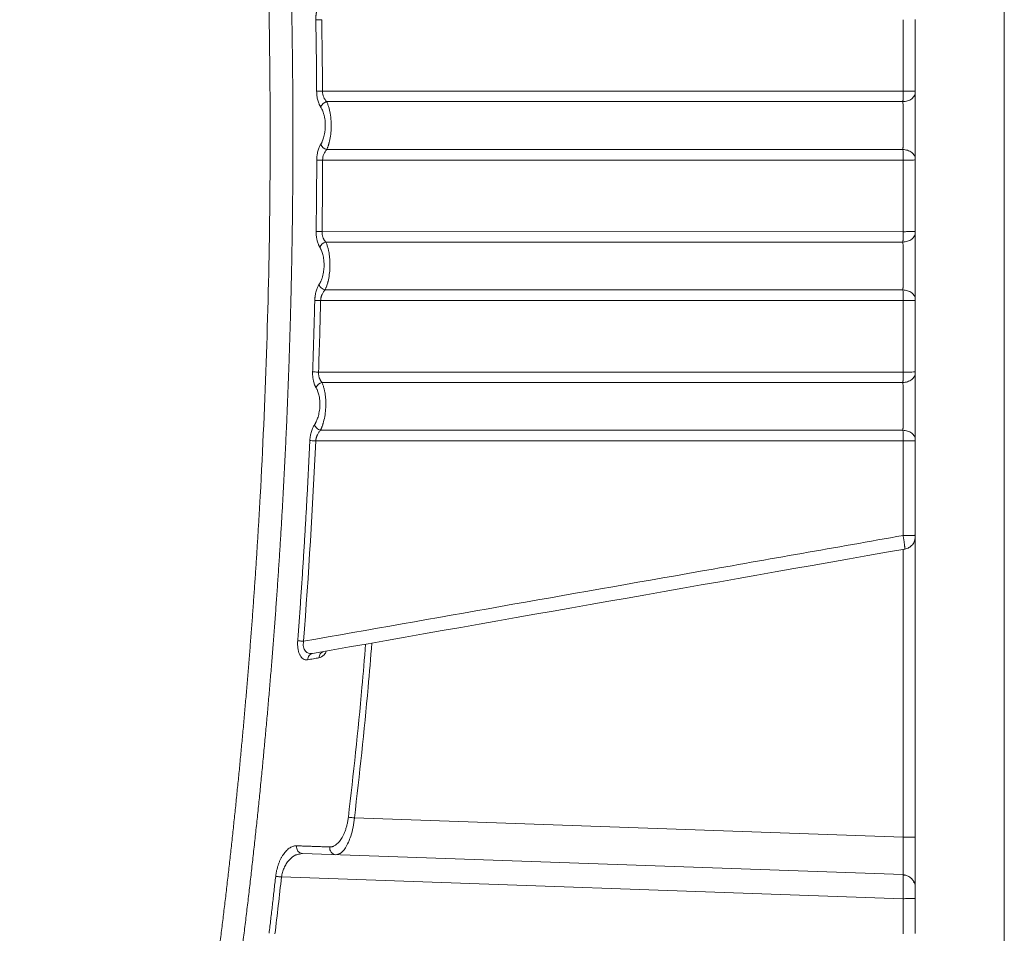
# Model space of a CAD drawing. Header units: millimetres. Extents: x 0 to 594, y 0 to 420.
# Tile 58 of 75: x 289 to 331, y 276 to 315. Entities that reach past the tile are written whole.
import ezdxf

# ---------------------------------------------------------------- set-up
doc = ezdxf.new("R2010")
doc.units = ezdxf.units.MM
doc.styles.add('SLDTEXTSTYLE1', font='TXT', dxfattribs={"width": 0.605})
doc.dimstyles.new('SLDDIMSTYLE1', dxfattribs={"dimtxt": 2.568319, "dimasz": 3.3, "dimexe": 0, "dimexo": 0.0625, "dimgap": 0.64208, "dimtad": 1, "dimdec": 0, "dimlfac": 5, "dimrnd": 1e-09, "dimzin": 12, "dimdsep": 46, "dimtxsty": 'SLDTEXTSTYLE1', "dimsah": 1, "dimcen": 0.09, "dimadec": 0, "dimazin": 3, "dimtfac": 1, "dimtdec": 1, "dimtofl": 0, "dimtmove": 0, "dimatfit": 3, "dimfxl": 0, "dimfrac": 2, "dimtolj": 1, "dimtzin": 12, "dimarcsym": 0})

# ---------------------------------------------------------------- blocks, each defined once
blk = doc.blocks.new('_D_6')
at = {"color": 7, "linetype": 'Continuous', "lineweight": 0}
for p, q in [((330.793, 371.409), (330.793, 208.509)), ((246.705, 326.965), (246.705, 208.509)), ((284.585, 214.042), (283.997, 214.042)), ((283.997, 214.042), (283.997, 210.097)), ((292.914, 214.042), (293.502, 214.042)), ((293.502, 214.042), (293.502, 210.097)), ((283.997, 210.097), (284.585, 210.097)), ((293.502, 210.097), (292.914, 210.097)), ((246.705, 209.509), (330.793, 209.509))]:
    blk.add_line(p, q, dxfattribs=at)
for points in [[(246.705, 209.509), (250.005, 209.009), (250.005, 210.009)], [(330.793, 209.509), (327.493, 210.009), (327.493, 209.009)]]:
    blk.add_solid(points, dxfattribs=at)
at = {"color": 7, "linetype": 'Continuous', "lineweight": 0, "char_height": 2.6458, "attachment_point": 1, "style": 'SLDTEXTSTYLE1'}
for s, insert in [('420', (285.81, 218.04)), ('16,6', (285.32, 213.508))]:
    blk.add_mtext(s, dxfattribs=dict(at, insert=insert))

msp = doc.modelspace()

# ---------------------------------------------------------------- linework, layer by layer
at = {"color": 7, "linetype": 'Continuous', "lineweight": 15}
for p, q in [((301.682, 311.786), (326.472, 311.786)), ((301.857, 311.342), (326.466, 311.342)), ((326.466, 309.294), (301.859, 309.294)), ((326.472, 308.847), (301.686, 308.847)), ((301.659, 305.789), (326.472, 305.788)), ((301.819, 305.345), (326.466, 305.345)), ((326.466, 303.298), (301.788, 303.298)), ((326.472, 302.85), (301.601, 302.85)), ((301.51, 299.79), (326.472, 299.79)), ((301.657, 299.348), (326.466, 299.348)), ((326.466, 297.304), (301.592, 297.304)), ((326.472, 296.854), (301.391, 296.854)), ((326.976, 292.819), (326.993, 292.821)), ((326.993, 292.692), (326.993, 292.762)), ((326.993, 279.927), (326.993, 292.692)), ((301.257, 287.77), (301.193, 287.773)), ((301.257, 287.77), (301.214, 287.754)), ((326.472, 279.927), (303.044, 280.745)), ((300.699, 279.196), (300.822, 279.223)), ((326.472, 278.328), (300.822, 279.223)), ((302.248, 279.174), (302.373, 279.212)), ((326.472, 277.296), (299.929, 278.223)), ((326.476, 278.307), (326.472, 278.328)), ((326.593, 278.3), (326.472, 278.328)), ((326.993, 277.766), (326.993, 277.788)), ((326.993, 276.801), (326.993, 277.731)), ((326.975, 277.31), (326.993, 277.313))]:
    msp.add_line(p, q, dxfattribs=at)
at = {"color": 8, "linetype": 'Continuous', "lineweight": 15}
msp.add_line((326.472, 279.927), (326.472, 292.216), dxfattribs=at)
at = {"color": 7, "linetype": 'Continuous', "lineweight": 15}
for centre, radius, start, end in [((301.962, 310.964), 0.393, 105.5732, 156.8868), ((301.966, 309.675), 0.396, 203.6572, 254.3132), ((301.921, 304.968), 0.391, 105.0263, 156.1154), ((301.754, 298.972), 0.388, 104.5065, 155.379), ((302.276, 279.46), 0.288, 171.076, 264.3768)]:
    msp.add_arc(centre, radius, start, end, dxfattribs=at)
for points, knots in [([(296.625, 270.352), (296.658, 270.581), (296.723, 271.038), (296.819, 271.724), (296.913, 272.41), (297.006, 273.097), (297.097, 273.783), (297.186, 274.47), (297.273, 275.158), (297.359, 275.845), (297.442, 276.533), (297.525, 277.22), (297.605, 277.908), (297.684, 278.597), (297.761, 279.285), (297.836, 279.974), (297.91, 280.663), (297.981, 281.352), (298.052, 282.042), (298.12, 282.731), (298.187, 283.421), (298.252, 284.111), (298.315, 284.802), (298.376, 285.492), (298.436, 286.183), (298.494, 286.874), (298.55, 287.565), (298.605, 288.256), (298.658, 288.948), (298.709, 289.64), (298.758, 290.332), (298.806, 291.025), (298.852, 291.717), (298.896, 292.41), (298.939, 293.103), (298.98, 293.796), (299.12, 296.284), (299.31, 300.568), (299.447, 306.648), (299.451, 312.724), (299.346, 317.693), (299.203, 321.554), (299.032, 325.18), (298.752, 329.686), (298.314, 335.032), (297.779, 340.339), (297.159, 345.513), (296.456, 350.582), (295.861, 354.345), (295.428, 356.889), (295.193, 358.229), (294.95, 359.57), (294.7, 360.913), (294.443, 362.258), (294.178, 363.604), (293.996, 364.502), (293.905, 364.951)], [0, 0, 0, 0, 0.0072862, 0.0145721, 0.0218578, 0.0291433, 0.0364287, 0.0437141, 0.0509995, 0.0582848, 0.0655703, 0.0728559, 0.0801416, 0.0874276, 0.0947138, 0.1020003, 0.1092872, 0.1165745, 0.1238622, 0.1311505, 0.1384392, 0.1457286, 0.1530185, 0.1603092, 0.1676005, 0.1748927, 0.1821856, 0.1894795, 0.1967742, 0.2040699, 0.2113665, 0.2186643, 0.2259631, 0.233263, 0.2405642, 0.2478665, 0.2551702, 0.3191862, 0.383115, 0.4469873, 0.5108338, 0.5398617, 0.5688538, 0.6253218, 0.6822567, 0.738031, 0.7935381, 0.8466101, 0.8994481, 0.9137154, 0.9280145, 0.9423457, 0.9567095, 0.9711063, 0.9855363, 1, 1, 1, 1]), ([(296.625, 270.352), (296.658, 270.581), (296.723, 271.038), (296.819, 271.724), (296.913, 272.41), (297.006, 273.097), (297.097, 273.783), (297.186, 274.47), (297.273, 275.158), (297.359, 275.845), (297.442, 276.533), (297.525, 277.22), (297.605, 277.908), (297.684, 278.597), (297.761, 279.285), (297.836, 279.974), (297.91, 280.663), (297.981, 281.352), (298.052, 282.042), (298.12, 282.731), (298.187, 283.421), (298.252, 284.111), (298.315, 284.802), (298.376, 285.492), (298.436, 286.183), (298.494, 286.874), (298.55, 287.565), (298.605, 288.256), (298.658, 288.948), (298.709, 289.64), (298.758, 290.332), (298.806, 291.025), (298.852, 291.717), (298.896, 292.41), (298.939, 293.103), (298.98, 293.796), (299.12, 296.284), (299.31, 300.568), (299.447, 306.648), (299.451, 312.724), (299.346, 317.693), (299.203, 321.554), (299.032, 325.18), (298.752, 329.686), (298.314, 335.032), (297.779, 340.339), (297.159, 345.513), (296.456, 350.582), (295.861, 354.345), (295.428, 356.889), (295.193, 358.229), (294.95, 359.57), (294.7, 360.913), (294.443, 362.258), (294.178, 363.604), (293.996, 364.502), (293.905, 364.951)], [0, 0, 0, 0, 0.0072862, 0.0145721, 0.0218578, 0.0291433, 0.0364287, 0.0437141, 0.0509995, 0.0582848, 0.0655703, 0.0728559, 0.0801416, 0.0874276, 0.0947138, 0.1020003, 0.1092872, 0.1165745, 0.1238622, 0.1311505, 0.1384392, 0.1457286, 0.1530185, 0.1603092, 0.1676005, 0.1748927, 0.1821856, 0.1894795, 0.1967742, 0.2040699, 0.2113665, 0.2186643, 0.2259631, 0.233263, 0.2405642, 0.2478665, 0.2551702, 0.3191862, 0.383115, 0.4469873, 0.5108338, 0.5398617, 0.5688538, 0.6253218, 0.6822567, 0.738031, 0.7935381, 0.8466101, 0.8994481, 0.9137154, 0.9280145, 0.9423457, 0.9567095, 0.9711063, 0.9855363, 1, 1, 1, 1]), ([(297.585, 270.231), (297.62, 270.476), (297.69, 270.965), (297.793, 271.699), (297.893, 272.434), (297.992, 273.168), (298.089, 273.902), (298.183, 274.636), (298.276, 275.371), (298.367, 276.105), (298.456, 276.839), (298.542, 277.573), (298.627, 278.307), (298.71, 279.041), (298.79, 279.775), (298.869, 280.509), (298.946, 281.243), (299.021, 281.977), (299.094, 282.71), (299.164, 283.444), (299.233, 284.177), (299.3, 284.911), (299.365, 285.644), (299.428, 286.377), (299.489, 287.11), (299.548, 287.843), (299.605, 288.576), (299.66, 289.308), (299.713, 290.041), (299.764, 290.773), (299.814, 291.505), (299.861, 292.237), (299.906, 292.969), (299.95, 293.7), (299.991, 294.432), (300.031, 295.163), (300.068, 295.894), (300.104, 296.625), (300.138, 297.356), (300.169, 298.086), (300.199, 298.816), (300.227, 299.546), (300.253, 300.276), (300.277, 301.006), (300.3, 301.735), (300.32, 302.464), (300.338, 303.193), (300.355, 303.922), (300.369, 304.65), (300.382, 305.378), (300.392, 306.106), (300.401, 306.834), (300.408, 307.561), (300.413, 308.288), (300.416, 309.015), (300.417, 309.742), (300.417, 310.468), (300.414, 311.194), (300.41, 311.919), (300.403, 312.645), (300.395, 313.37), (300.385, 314.094), (300.373, 314.819), (300.359, 315.543), (300.343, 316.267), (300.326, 316.99), (300.306, 317.713), (300.285, 318.436), (300.262, 319.158), (300.237, 319.88), (300.21, 320.602), (300.181, 321.323), (300.15, 322.044), (300.118, 322.764), (300.083, 323.485), (300.047, 324.204), (300.009, 324.924), (299.969, 325.643), (299.927, 326.361), (299.884, 327.08), (299.838, 327.797), (299.791, 328.515), (299.742, 329.232), (299.691, 329.948), (299.638, 330.664), (299.584, 331.38), (299.527, 332.095), (299.469, 332.81), (299.409, 333.524), (299.347, 334.238), (299.283, 334.952), (299.218, 335.665), (299.15, 336.377), (299.081, 337.089), (299.01, 337.801), (298.937, 338.512), (298.863, 339.223), (298.786, 339.933), (298.708, 340.642), (298.628, 341.352), (298.546, 342.06), (298.462, 342.768), (298.377, 343.476), (298.29, 344.183), (298.201, 344.89), (298.11, 345.596), (298.017, 346.301), (297.923, 347.006), (297.827, 347.711), (297.729, 348.415), (297.629, 349.118), (297.527, 349.821), (297.424, 350.523), (297.319, 351.225), (297.212, 351.926), (297.103, 352.627), (296.993, 353.327), (296.881, 354.026), (296.767, 354.725), (296.651, 355.423), (296.533, 356.121), (296.414, 356.818), (296.293, 357.515), (296.17, 358.21), (296.046, 358.906), (295.92, 359.6), (295.791, 360.294), (295.662, 360.988), (295.53, 361.68), (295.397, 362.372), (295.262, 363.064), (295.125, 363.755), (294.987, 364.445), (294.893, 364.904), (294.846, 365.134)], [0, 0, 0, 0, 0.007776, 0.015549, 0.023319, 0.031086, 0.03885, 0.046611, 0.054369, 0.062125, 0.069877, 0.077626, 0.085373, 0.093116, 0.100856, 0.108593, 0.116328, 0.124059, 0.131787, 0.139512, 0.147234, 0.154953, 0.162669, 0.170382, 0.178092, 0.185798, 0.193502, 0.201202, 0.2089, 0.216594, 0.224285, 0.231973, 0.239658, 0.24734, 0.255018, 0.262694, 0.270366, 0.278036, 0.285702, 0.293365, 0.301025, 0.308682, 0.316336, 0.323987, 0.331635, 0.33928, 0.346921, 0.35456, 0.362195, 0.369828, 0.377457, 0.385083, 0.392706, 0.400326, 0.407943, 0.415557, 0.423168, 0.430776, 0.438381, 0.445983, 0.453582, 0.461177, 0.46877, 0.476359, 0.483946, 0.491529, 0.49911, 0.506687, 0.514261, 0.521832, 0.5294, 0.536965, 0.544527, 0.552086, 0.559642, 0.567195, 0.574744, 0.582291, 0.589834, 0.597375, 0.604912, 0.612446, 0.619977, 0.627506, 0.635031, 0.642553, 0.650071, 0.657587, 0.6651, 0.67261, 0.680116, 0.68762, 0.69512, 0.702618, 0.710112, 0.717603, 0.725092, 0.732577, 0.740059, 0.747538, 0.755014, 0.762487, 0.769957, 0.777424, 0.784887, 0.792348, 0.799806, 0.80726, 0.814712, 0.82216, 0.829606, 0.837048, 0.844488, 0.851924, 0.859357, 0.866788, 0.874215, 0.881639, 0.88906, 0.896478, 0.903892, 0.911304, 0.918713, 0.926118, 0.93352, 0.940919, 0.948316, 0.955708, 0.963098, 0.970485, 0.977868, 0.985249, 0.992626, 1, 1, 1, 1]), ([(301.394, 314.838), (301.394, 314.852), (301.394, 314.879), (301.394, 314.92), (301.396, 314.96), (301.399, 315), (301.403, 315.04), (301.408, 315.079), (301.414, 315.118), (301.421, 315.156), (301.429, 315.195), (301.442, 315.248), (301.461, 315.314), (301.488, 315.386), (301.517, 315.451), (301.538, 315.489), (301.549, 315.508)], [0, 0, 0, 0, 0.0526509, 0.1049796, 0.1571328, 0.2092587, 0.2615056, 0.3140208, 0.3669496, 0.4204335, 0.47461, 0.5296113, 0.6523674, 0.7738566, 0.8844028, 1, 1, 1, 1]), ([(301.646, 314.844), (301.597, 314.843), (301.545, 314.842), (301.455, 314.84), (301.418, 314.839), (301.394, 314.838)], [0, 0, 0, 0, 0.5, 0.5, 1, 1, 1, 1]), ([(301.43, 311.783), (301.428, 312.038), (301.425, 312.547), (301.417, 313.311), (301.407, 314.075), (301.398, 314.584), (301.394, 314.838)], [0, 0, 0, 0, 0.2501037, 0.5001381, 0.7501035, 1, 1, 1, 1]), ([(326.472, 311.786), (326.472, 312.296), (326.472, 313.315), (326.472, 314.334), (326.472, 314.844)], [0, 0, 0, 0, 0.5000604, 1, 1, 1, 1]), ([(301.682, 311.786), (301.627, 311.786), (301.574, 311.785), (301.512, 311.784), (301.494, 311.784), (301.459, 311.784), (301.443, 311.783), (301.43, 311.783)], [0, 0, 0, 0, 0.5, 0.5, 0.75, 0.75, 1, 1, 1, 1]), ([(301.601, 311.118), (301.595, 311.127), (301.583, 311.147), (301.566, 311.177), (301.55, 311.209), (301.529, 311.256), (301.505, 311.319), (301.479, 311.403), (301.458, 311.493), (301.444, 311.578), (301.436, 311.653), (301.432, 311.718), (301.431, 311.761), (301.43, 311.783)], [0, 0, 0, 0, 0.060157, 0.119726, 0.178841, 0.23764, 0.365071, 0.490344, 0.619569, 0.748107, 0.832187, 0.915953, 1, 1, 1, 1]), ([(301.857, 311.342), (301.806, 311.394), (301.763, 311.46), (301.701, 311.612), (301.683, 311.699), (301.682, 311.786)], [0, 0, 0, 0, 0.5, 0.5, 1, 1, 1, 1]), ([(326.466, 311.342), (326.466, 311.35), (326.467, 311.366), (326.467, 311.391), (326.468, 311.418), (326.469, 311.445), (326.469, 311.474), (326.47, 311.503), (326.47, 311.533), (326.471, 311.564), (326.471, 311.595), (326.471, 311.626), (326.472, 311.658), (326.472, 311.69), (326.472, 311.722), (326.472, 311.754), (326.472, 311.775), (326.472, 311.786)], [0, 0, 0, 0, 0.070024, 0.139569, 0.208634, 0.27722, 0.345325, 0.412951, 0.480098, 0.546765, 0.612952, 0.678659, 0.743886, 0.808634, 0.872903, 0.936691, 1, 1, 1, 1]), ([(326.466, 311.342), (326.529, 311.343), (326.596, 311.353), (326.726, 311.393), (326.788, 311.424), (326.891, 311.503), (326.931, 311.55), (326.982, 311.648), (326.993, 311.699), (326.993, 311.746)], [0, 0, 0, 0, 0.25, 0.25, 0.5, 0.5, 0.75, 0.75, 1, 1, 1, 1]), ([(326.472, 311.786), (326.535, 311.786), (326.601, 311.786), (326.73, 311.786), (326.791, 311.787), (326.892, 311.788), (326.932, 311.788), (326.982, 311.789), (326.993, 311.79), (326.993, 311.79)], [0, 0, 0, 0, 0.25, 0.25, 0.5, 0.5, 0.75, 0.75, 1, 1, 1, 1]), ([(326.993, 308.897), (326.993, 308.911), (326.993, 308.939), (326.993, 308.983), (326.993, 309.028), (326.993, 309.074), (326.993, 309.121), (326.993, 309.174), (326.993, 309.241), (326.993, 309.349), (326.993, 309.499), (326.993, 309.689), (326.993, 309.894), (326.993, 310.112), (326.993, 310.337), (326.993, 310.562), (326.993, 310.847), (326.993, 311.11), (326.993, 311.343), (326.993, 311.472), (326.993, 311.567), (326.993, 311.637), (326.993, 311.696), (326.993, 311.733), (326.993, 311.746)], [0, 0, 0, 0, 0.019431, 0.038676, 0.057735, 0.076607, 0.095293, 0.113791, 0.139191, 0.172553, 0.233388, 0.297055, 0.363671, 0.432596, 0.503081, 0.573689, 0.64298, 0.774341, 0.833087, 0.893314, 0.921993, 0.947853, 0.982228, 1, 1, 1, 1]), ([(301.859, 309.294), (301.864, 309.305), (301.875, 309.328), (301.89, 309.364), (301.904, 309.399), (301.917, 309.436), (301.929, 309.472), (301.941, 309.508), (301.952, 309.545), (301.962, 309.581), (301.971, 309.616), (301.999, 309.732), (302.035, 309.939), (302.058, 310.261), (302.047, 310.6), (302.011, 310.847), (301.977, 310.997), (301.958, 311.068), (301.937, 311.139), (301.914, 311.209), (301.887, 311.278), (301.867, 311.32), (301.857, 311.342)], [0, 0, 0, 0, 0.022614, 0.044685, 0.066222, 0.087232, 0.107703, 0.127623, 0.146982, 0.165777, 0.184007, 0.201673, 0.338845, 0.46929, 0.61463, 0.767464, 0.801671, 0.83773, 0.875624, 0.915315, 0.95677, 1, 1, 1, 1]), ([(326.466, 309.293), (326.466, 309.306), (326.467, 309.331), (326.467, 309.37), (326.468, 309.41), (326.468, 309.452), (326.469, 309.495), (326.469, 309.538), (326.469, 309.583), (326.47, 309.628), (326.47, 309.675), (326.47, 309.722), (326.471, 309.769), (326.471, 309.817), (326.471, 309.865), (326.471, 309.914), (326.472, 309.963), (326.472, 310.013), (326.472, 310.062), (326.472, 310.112), (326.472, 310.161), (326.472, 310.211), (326.472, 310.26), (326.472, 310.324), (326.472, 310.402), (326.472, 310.494), (326.472, 310.587), (326.471, 310.679), (326.471, 310.77), (326.471, 310.861), (326.47, 310.949), (326.469, 311.035), (326.469, 311.118), (326.468, 311.197), (326.467, 311.273), (326.466, 311.32), (326.466, 311.343)], [0, 0, 0, 0, 0.023624, 0.047138, 0.070542, 0.093837, 0.117022, 0.140098, 0.163065, 0.185922, 0.20867, 0.231308, 0.253838, 0.276258, 0.29857, 0.320772, 0.342865, 0.36485, 0.386726, 0.408493, 0.430151, 0.451701, 0.473142, 0.494475, 0.534342, 0.574618, 0.615305, 0.656401, 0.697909, 0.739828, 0.782159, 0.824902, 0.868057, 0.911625, 0.955606, 1, 1, 1, 1]), ([(301.603, 309.516), (301.609, 309.526), (301.62, 309.545), (301.636, 309.574), (301.652, 309.605), (301.673, 309.65), (301.699, 309.712), (301.729, 309.804), (301.758, 309.911), (301.783, 310.046), (301.795, 310.165), (301.801, 310.29), (301.8, 310.406), (301.788, 310.546), (301.771, 310.655), (301.753, 310.737), (301.735, 310.809), (301.709, 310.892), (301.675, 310.978), (301.639, 311.054), (301.614, 311.096), (301.601, 311.118)], [0, 0, 0, 0, 0.024055, 0.04792, 0.071631, 0.095222, 0.149367, 0.202994, 0.274144, 0.344529, 0.435029, 0.469466, 0.545599, 0.622209, 0.696597, 0.731447, 0.766143, 0.828172, 0.890916, 0.944958, 1, 1, 1, 1]), ([(301.434, 308.846), (301.435, 308.859), (301.435, 308.885), (301.436, 308.923), (301.439, 308.962), (301.442, 309), (301.449, 309.057), (301.461, 309.134), (301.482, 309.225), (301.507, 309.31), (301.536, 309.387), (301.568, 309.457), (301.591, 309.496), (301.603, 309.516)], [0, 0, 0, 0, 0.049785, 0.0994, 0.148967, 0.19861, 0.248452, 0.377154, 0.506732, 0.63275, 0.761182, 0.879621, 1, 1, 1, 1]), ([(301.686, 308.847), (301.687, 308.934), (301.704, 309.021), (301.765, 309.174), (301.809, 309.241), (301.859, 309.294)], [0, 0, 0, 0, 0.5, 0.5, 1, 1, 1, 1]), ([(326.472, 308.847), (326.472, 308.849), (326.472, 308.87), (326.472, 308.912), (326.472, 308.972), (326.471, 309.031), (326.471, 309.089), (326.47, 309.145), (326.469, 309.198), (326.468, 309.249), (326.467, 309.279), (326.466, 309.294)], [0, 0, 0, 0, 0.012403, 0.130539, 0.250193, 0.371365, 0.494055, 0.618264, 0.743991, 0.871237, 1, 1, 1, 1]), ([(326.466, 309.294), (326.529, 309.293), (326.596, 309.283), (326.726, 309.244), (326.788, 309.213), (326.891, 309.136), (326.931, 309.089), (326.982, 308.993), (326.993, 308.943), (326.993, 308.897)], [0, 0, 0, 0, 0.25, 0.25, 0.5, 0.5, 0.75, 0.75, 1, 1, 1, 1]), ([(301.407, 305.79), (301.41, 306.045), (301.417, 306.554), (301.425, 307.318), (301.431, 308.082), (301.433, 308.591), (301.434, 308.846)], [0, 0, 0, 0, 0.249989, 0.499985, 0.749989, 1, 1, 1, 1]), ([(301.686, 308.847), (301.637, 308.847), (301.585, 308.847), (301.495, 308.846), (301.458, 308.846), (301.434, 308.846)], [0, 0, 0, 0, 0.5, 0.5, 1, 1, 1, 1]), ([(326.472, 308.847), (326.535, 308.847), (326.602, 308.847), (326.73, 308.847), (326.792, 308.848), (326.893, 308.849), (326.932, 308.849), (326.982, 308.851), (326.993, 308.851), (326.993, 308.852)], [0, 0, 0, 0, 0.25, 0.25, 0.5, 0.5, 0.75, 0.75, 1, 1, 1, 1]), ([(326.472, 305.788), (326.472, 306.298), (326.472, 307.318), (326.472, 308.337), (326.472, 308.847)], [0, 0, 0, 0, 0.500016, 1, 1, 1, 1]), ([(301.563, 305.126), (301.558, 305.136), (301.547, 305.154), (301.531, 305.183), (301.517, 305.213), (301.498, 305.256), (301.475, 305.316), (301.454, 305.389), (301.437, 305.459), (301.425, 305.523), (301.416, 305.588), (301.41, 305.655), (301.407, 305.722), (301.407, 305.768), (301.407, 305.79)], [0, 0, 0, 0, 0.058093, 0.114879, 0.170474, 0.225001, 0.346012, 0.46826, 0.559787, 0.64927, 0.737352, 0.824707, 0.912026, 1, 1, 1, 1]), ([(301.659, 305.789), (301.603, 305.789), (301.551, 305.79), (301.499, 305.79), (301.49, 305.79), (301.471, 305.79), (301.462, 305.79), (301.436, 305.79), (301.42, 305.79), (301.407, 305.79)], [0, 0, 0, 0, 0.5, 0.5, 0.625, 0.625, 0.75, 0.75, 1, 1, 1, 1]), ([(301.819, 305.345), (301.813, 305.353), (301.8, 305.367), (301.782, 305.39), (301.764, 305.414), (301.748, 305.44), (301.732, 305.467), (301.718, 305.496), (301.703, 305.531), (301.688, 305.574), (301.674, 305.625), (301.665, 305.678), (301.659, 305.733), (301.659, 305.77), (301.659, 305.789)], [0, 0, 0, 0, 0.069898, 0.139413, 0.20855, 0.277284, 0.345578, 0.413425, 0.480846, 0.586098, 0.690486, 0.794081, 0.897123, 1, 1, 1, 1]), ([(326.466, 305.345), (326.466, 305.353), (326.467, 305.369), (326.467, 305.394), (326.468, 305.421), (326.469, 305.448), (326.469, 305.477), (326.47, 305.506), (326.47, 305.536), (326.471, 305.567), (326.471, 305.598), (326.471, 305.629), (326.472, 305.661), (326.472, 305.693), (326.472, 305.725), (326.472, 305.757), (326.472, 305.778), (326.472, 305.788)], [0, 0, 0, 0, 0.0700588, 0.1396331, 0.2087227, 0.2773278, 0.3454483, 0.4130841, 0.4802354, 0.5469021, 0.6130841, 0.6787816, 0.7439945, 0.8087228, 0.8729665, 0.9367255, 1, 1, 1, 1]), ([(326.466, 305.345), (326.529, 305.346), (326.596, 305.356), (326.726, 305.397), (326.788, 305.428), (326.891, 305.507), (326.931, 305.554), (326.982, 305.653), (326.993, 305.704), (326.993, 305.751)], [0, 0, 0, 0, 0.25, 0.25, 0.5, 0.5, 0.75, 0.75, 1, 1, 1, 1]), ([(326.472, 305.788), (326.535, 305.788), (326.601, 305.789), (326.73, 305.789), (326.791, 305.79), (326.892, 305.791), (326.932, 305.792), (326.982, 305.794), (326.993, 305.794), (326.993, 305.795)], [0, 0, 0, 0, 0.25, 0.25, 0.5, 0.5, 0.75, 0.75, 1, 1, 1, 1]), ([(326.993, 302.903), (326.993, 302.917), (326.993, 302.945), (326.993, 302.988), (326.993, 303.027), (326.993, 303.063), (326.993, 303.096), (326.993, 303.125), (326.993, 303.15), (326.993, 303.182), (326.993, 303.239), (326.993, 303.343), (326.993, 303.494), (326.993, 303.679), (326.993, 303.88), (326.993, 304.097), (326.993, 304.323), (326.993, 304.551), (326.993, 304.773), (326.993, 304.982), (326.993, 305.16), (326.993, 305.287), (326.993, 305.375), (326.993, 305.454), (326.993, 305.535), (326.993, 305.615), (326.993, 305.685), (326.993, 305.729), (326.993, 305.751)], [0, 0, 0, 0, 0.020013, 0.038348, 0.055004, 0.06998, 0.083276, 0.094893, 0.104831, 0.113091, 0.131675, 0.170325, 0.22913, 0.290971, 0.356395, 0.424936, 0.495912, 0.567594, 0.638239, 0.706765, 0.772161, 0.818827, 0.842582, 0.869752, 0.908391, 0.938933, 0.969469, 1, 1, 1, 1]), ([(301.788, 303.298), (301.793, 303.31), (301.804, 303.333), (301.82, 303.368), (301.835, 303.404), (301.848, 303.441), (301.861, 303.477), (301.874, 303.513), (301.885, 303.55), (301.896, 303.586), (301.905, 303.621), (301.936, 303.738), (301.975, 303.947), (301.999, 304.227), (302, 304.47), (301.989, 304.653), (301.97, 304.809), (301.951, 304.919), (301.932, 305.007), (301.915, 305.077), (301.896, 305.146), (301.873, 305.215), (301.848, 305.283), (301.829, 305.324), (301.819, 305.345)], [0, 0, 0, 0, 0.022726, 0.044892, 0.066511, 0.087577, 0.10808, 0.12801, 0.147362, 0.166133, 0.184324, 0.201935, 0.341127, 0.472392, 0.56098, 0.649341, 0.709905, 0.771224, 0.805145, 0.84078, 0.878126, 0.91714, 0.957759, 1, 1, 1, 1]), ([(326.466, 303.297), (326.466, 303.31), (326.467, 303.335), (326.467, 303.374), (326.468, 303.414), (326.468, 303.456), (326.469, 303.498), (326.469, 303.542), (326.469, 303.586), (326.47, 303.632), (326.47, 303.678), (326.47, 303.724), (326.471, 303.771), (326.471, 303.819), (326.471, 303.867), (326.471, 303.916), (326.472, 303.965), (326.472, 304.014), (326.472, 304.063), (326.472, 304.112), (326.472, 304.162), (326.472, 304.211), (326.472, 304.26), (326.472, 304.324), (326.472, 304.402), (326.472, 304.495), (326.472, 304.588), (326.471, 304.68), (326.471, 304.772), (326.471, 304.863), (326.47, 304.951), (326.469, 305.037), (326.469, 305.121), (326.468, 305.2), (326.467, 305.277), (326.466, 305.323), (326.466, 305.346)], [0, 0, 0, 0, 0.02349, 0.046872, 0.070146, 0.093311, 0.116368, 0.139316, 0.162156, 0.184888, 0.207512, 0.230027, 0.252435, 0.274735, 0.296927, 0.319011, 0.340987, 0.362855, 0.384616, 0.406269, 0.427815, 0.449253, 0.470583, 0.491807, 0.53188, 0.572366, 0.613265, 0.654577, 0.696303, 0.738442, 0.780997, 0.823966, 0.867351, 0.911151, 0.955367, 1, 1, 1, 1]), ([(301.532, 303.526), (301.539, 303.537), (301.552, 303.558), (301.571, 303.592), (301.589, 303.628), (301.611, 303.674), (301.635, 303.732), (301.666, 303.818), (301.696, 303.924), (301.728, 304.081), (301.745, 304.242), (301.747, 304.415), (301.739, 304.559), (301.719, 304.695), (301.695, 304.806), (301.668, 304.899), (301.641, 304.973), (301.614, 305.033), (301.59, 305.082), (301.572, 305.111), (301.563, 305.126)], [0, 0, 0, 0, 0.027616, 0.05497, 0.082114, 0.1091, 0.156534, 0.203689, 0.277339, 0.350088, 0.473316, 0.539031, 0.627205, 0.707098, 0.770042, 0.827123, 0.884803, 0.922781, 0.961128, 1, 1, 1, 1]), ([(301.35, 302.854), (301.35, 302.868), (301.351, 302.895), (301.353, 302.937), (301.357, 302.977), (301.362, 303.018), (301.37, 303.076), (301.385, 303.153), (301.408, 303.243), (301.435, 303.327), (301.465, 303.401), (301.497, 303.468), (301.52, 303.506), (301.532, 303.526)], [0, 0, 0, 0, 0.053243, 0.10603, 0.158509, 0.210831, 0.26315, 0.389775, 0.521429, 0.64625, 0.769275, 0.881893, 1, 1, 1, 1]), ([(301.788, 303.298), (301.758, 303.308), (301.728, 303.321), (301.674, 303.352), (301.65, 303.37), (301.609, 303.406), (301.589, 303.428), (301.556, 303.475), (301.542, 303.5), (301.532, 303.526)], [0, 0, 0, 0, 0.25, 0.25, 0.5, 0.5, 0.75, 0.75, 1, 1, 1, 1]), ([(301.601, 302.85), (301.602, 302.86), (301.603, 302.88), (301.606, 302.91), (301.61, 302.94), (301.616, 302.97), (301.623, 302.999), (301.631, 303.028), (301.64, 303.056), (301.65, 303.084), (301.666, 303.121), (301.689, 303.166), (301.72, 303.216), (301.753, 303.26), (301.776, 303.286), (301.788, 303.298)], [0, 0, 0, 0, 0.055692, 0.111459, 0.167365, 0.223471, 0.279819, 0.33643, 0.393316, 0.450474, 0.507905, 0.633266, 0.760118, 0.879467, 1, 1, 1, 1]), ([(326.472, 302.85), (326.472, 302.853), (326.472, 302.875), (326.472, 302.918), (326.472, 302.977), (326.471, 303.036), (326.471, 303.094), (326.47, 303.15), (326.469, 303.203), (326.468, 303.253), (326.467, 303.283), (326.466, 303.298)], [0, 0, 0, 0, 0.017398, 0.135077, 0.254226, 0.374846, 0.496936, 0.620497, 0.745528, 0.872029, 1, 1, 1, 1]), ([(326.466, 303.298), (326.529, 303.297), (326.596, 303.288), (326.726, 303.248), (326.788, 303.218), (326.891, 303.141), (326.931, 303.095), (326.982, 302.998), (326.993, 302.949), (326.993, 302.903)], [0, 0, 0, 0, 0.25, 0.25, 0.5, 0.5, 0.75, 0.75, 1, 1, 1, 1]), ([(301.258, 299.797), (301.267, 300.052), (301.284, 300.561), (301.308, 301.325), (301.33, 302.089), (301.343, 302.599), (301.35, 302.854)], [0, 0, 0, 0, 0.249863, 0.4998172, 0.7498628, 1, 1, 1, 1]), ([(301.601, 302.85), (301.552, 302.851), (301.5, 302.852), (301.41, 302.854), (301.373, 302.854), (301.35, 302.854)], [0, 0, 0, 0, 0.5, 0.5, 1, 1, 1, 1]), ([(326.472, 302.85), (326.535, 302.85), (326.602, 302.85), (326.73, 302.851), (326.792, 302.852), (326.893, 302.853), (326.932, 302.854), (326.982, 302.856), (326.993, 302.857), (326.993, 302.858)], [0, 0, 0, 0, 0.25, 0.25, 0.5, 0.5, 0.75, 0.75, 1, 1, 1, 1]), ([(326.472, 299.79), (326.472, 300.3), (326.472, 301.32), (326.472, 302.34), (326.472, 302.85)], [0, 0, 0, 0, 0.499992, 1, 1, 1, 1]), ([(301.401, 299.134), (301.396, 299.143), (301.385, 299.161), (301.37, 299.19), (301.356, 299.22), (301.338, 299.263), (301.317, 299.323), (301.297, 299.396), (301.282, 299.465), (301.271, 299.529), (301.263, 299.595), (301.258, 299.661), (301.256, 299.729), (301.257, 299.774), (301.258, 299.797)], [0, 0, 0, 0, 0.057926, 0.114541, 0.169963, 0.224317, 0.345088, 0.467155, 0.558724, 0.64829, 0.736509, 0.824066, 0.911663, 1, 1, 1, 1]), ([(301.51, 299.79), (301.454, 299.792), (301.402, 299.794), (301.35, 299.795), (301.341, 299.796), (301.322, 299.796), (301.313, 299.796), (301.287, 299.797), (301.271, 299.797), (301.258, 299.797)], [0, 0, 0, 0, 0.5, 0.5, 0.625, 0.625, 0.75, 0.75, 1, 1, 1, 1]), ([(301.657, 299.348), (301.651, 299.355), (301.638, 299.369), (301.62, 299.392), (301.604, 299.416), (301.588, 299.442), (301.574, 299.469), (301.56, 299.497), (301.546, 299.533), (301.532, 299.576), (301.52, 299.627), (301.512, 299.68), (301.508, 299.735), (301.509, 299.772), (301.51, 299.79)], [0, 0, 0, 0, 0.069677, 0.138961, 0.20786, 0.27635, 0.3444, 0.412006, 0.479194, 0.584627, 0.689248, 0.793156, 0.896606, 1, 1, 1, 1]), ([(326.466, 299.348), (326.466, 299.356), (326.467, 299.371), (326.467, 299.397), (326.468, 299.423), (326.469, 299.45), (326.469, 299.479), (326.47, 299.508), (326.47, 299.538), (326.471, 299.569), (326.471, 299.6), (326.471, 299.631), (326.472, 299.663), (326.472, 299.695), (326.472, 299.727), (326.472, 299.759), (326.472, 299.78), (326.472, 299.79)], [0, 0, 0, 0, 0.0701123, 0.1397323, 0.2088601, 0.2774957, 0.3456391, 0.4132902, 0.4804491, 0.5471158, 0.6132902, 0.6789724, 0.7441624, 0.8088602, 0.8730657, 0.936779, 1, 1, 1, 1]), ([(326.472, 299.79), (326.535, 299.79), (326.601, 299.791), (326.73, 299.792), (326.791, 299.792), (326.892, 299.794), (326.932, 299.795), (326.982, 299.797), (326.993, 299.798), (326.993, 299.799)], [0, 0, 0, 0, 0.25, 0.25, 0.5, 0.5, 0.75, 0.75, 1, 1, 1, 1]), ([(326.466, 299.348), (326.529, 299.349), (326.596, 299.358), (326.726, 299.399), (326.788, 299.431), (326.891, 299.51), (326.931, 299.557), (326.982, 299.657), (326.993, 299.708), (326.993, 299.755)], [0, 0, 0, 0, 0.25, 0.25, 0.5, 0.5, 0.75, 0.75, 1, 1, 1, 1]), ([(326.993, 296.909), (326.993, 296.923), (326.993, 296.951), (326.993, 296.994), (326.993, 297.045), (326.993, 297.107), (326.993, 297.202), (326.993, 297.304), (326.993, 297.41), (326.993, 297.524), (326.993, 297.679), (326.993, 297.88), (326.993, 298.059), (326.993, 298.195), (326.993, 298.271), (326.993, 298.345), (326.993, 298.43), (326.993, 298.537), (326.993, 298.645), (326.993, 298.754), (326.993, 298.862), (326.993, 298.97), (326.993, 299.077), (326.993, 299.183), (326.993, 299.287), (326.993, 299.388), (326.993, 299.486), (326.993, 299.581), (326.993, 299.671), (326.993, 299.727), (326.993, 299.755)], [0, 0, 0, 0, 0.018892, 0.037784, 0.056675, 0.083896, 0.112956, 0.169177, 0.197784, 0.227063, 0.288319, 0.353407, 0.422318, 0.45783, 0.481165, 0.493784, 0.526926, 0.56053, 0.594595, 0.629123, 0.664113, 0.699567, 0.735485, 0.77187, 0.808722, 0.846043, 0.883836, 0.922098, 0.960822, 1, 1, 1, 1]), ([(301.337, 297.537), (301.343, 297.547), (301.356, 297.567), (301.375, 297.599), (301.392, 297.632), (301.415, 297.678), (301.442, 297.739), (301.474, 297.823), (301.504, 297.92), (301.541, 298.075), (301.565, 298.25), (301.57, 298.435), (301.564, 298.578), (301.548, 298.707), (301.525, 298.817), (301.5, 298.909), (301.475, 298.982), (301.45, 299.041), (301.426, 299.089), (301.41, 299.119), (301.401, 299.134)], [0, 0, 0, 0, 0.026013, 0.051801, 0.077405, 0.102868, 0.1543, 0.205359, 0.269573, 0.332928, 0.477015, 0.553534, 0.630801, 0.710494, 0.772488, 0.828975, 0.886031, 0.923606, 0.961544, 1, 1, 1, 1]), ([(301.592, 297.304), (301.598, 297.315), (301.609, 297.338), (301.626, 297.374), (301.641, 297.411), (301.655, 297.447), (301.669, 297.484), (301.682, 297.52), (301.694, 297.557), (301.705, 297.593), (301.715, 297.628), (301.747, 297.746), (301.791, 297.956), (301.819, 298.237), (301.823, 298.48), (301.815, 298.663), (301.798, 298.817), (301.781, 298.927), (301.764, 299.014), (301.748, 299.083), (301.729, 299.152), (301.708, 299.22), (301.684, 299.286), (301.666, 299.327), (301.657, 299.348)], [0, 0, 0, 0, 0.023043, 0.045483, 0.067333, 0.088588, 0.109236, 0.129268, 0.148678, 0.167465, 0.185628, 0.203166, 0.343833, 0.475572, 0.56424, 0.652329, 0.712556, 0.773313, 0.807122, 0.842551, 0.879596, 0.918214, 0.958343, 1, 1, 1, 1]), ([(326.466, 297.303), (326.466, 297.315), (326.467, 297.34), (326.467, 297.379), (326.468, 297.419), (326.468, 297.461), (326.469, 297.503), (326.469, 297.546), (326.469, 297.59), (326.47, 297.635), (326.47, 297.681), (326.47, 297.728), (326.471, 297.775), (326.471, 297.822), (326.471, 297.87), (326.471, 297.918), (326.472, 297.967), (326.472, 298.015), (326.472, 298.064), (326.472, 298.113), (326.472, 298.162), (326.472, 298.211), (326.472, 298.26), (326.472, 298.323), (326.472, 298.402), (326.472, 298.495), (326.472, 298.588), (326.471, 298.681), (326.471, 298.773), (326.471, 298.864), (326.47, 298.953), (326.469, 299.039), (326.469, 299.123), (326.468, 299.203), (326.467, 299.279), (326.466, 299.325), (326.466, 299.348)], [0, 0, 0, 0, 0.023371, 0.046634, 0.069788, 0.092834, 0.115771, 0.138599, 0.161319, 0.183931, 0.206435, 0.22883, 0.251117, 0.273296, 0.295367, 0.317329, 0.339184, 0.360931, 0.38257, 0.404102, 0.425525, 0.446841, 0.46805, 0.489151, 0.529393, 0.570057, 0.611144, 0.652653, 0.694586, 0.736942, 0.779723, 0.822928, 0.866558, 0.910613, 0.955093, 1, 1, 1, 1]), ([(301.139, 296.862), (301.14, 296.876), (301.141, 296.904), (301.145, 296.944), (301.149, 296.985), (301.154, 297.024), (301.164, 297.083), (301.18, 297.159), (301.205, 297.25), (301.234, 297.335), (301.266, 297.41), (301.3, 297.478), (301.324, 297.517), (301.337, 297.537)], [0, 0, 0, 0, 0.052403, 0.104332, 0.15593, 0.207341, 0.258712, 0.384937, 0.516711, 0.642918, 0.766663, 0.880624, 1, 1, 1, 1]), ([(301.592, 297.304), (301.562, 297.313), (301.532, 297.327), (301.478, 297.359), (301.454, 297.378), (301.413, 297.415), (301.393, 297.437), (301.359, 297.485), (301.346, 297.511), (301.337, 297.537)], [0, 0, 0, 0, 0.25, 0.25, 0.5, 0.5, 0.75, 0.75, 1, 1, 1, 1]), ([(301.391, 296.854), (301.391, 296.864), (301.393, 296.884), (301.397, 296.914), (301.402, 296.944), (301.409, 296.973), (301.417, 297.003), (301.426, 297.031), (301.436, 297.059), (301.447, 297.086), (301.464, 297.124), (301.488, 297.17), (301.52, 297.22), (301.555, 297.265), (301.58, 297.291), (301.592, 297.304)], [0, 0, 0, 0, 0.055007, 0.110126, 0.16542, 0.220942, 0.276726, 0.332787, 0.389131, 0.445748, 0.502648, 0.629155, 0.757172, 0.877987, 1, 1, 1, 1]), ([(326.472, 296.854), (326.472, 296.857), (326.472, 296.881), (326.472, 296.924), (326.472, 296.983), (326.471, 297.042), (326.471, 297.1), (326.47, 297.155), (326.469, 297.208), (326.468, 297.259), (326.467, 297.289), (326.466, 297.304)], [0, 0, 0, 0, 0.022356, 0.139548, 0.258172, 0.378229, 0.499718, 0.62264, 0.746994, 0.872781, 1, 1, 1, 1]), ([(326.466, 297.304), (326.529, 297.303), (326.596, 297.293), (326.726, 297.254), (326.788, 297.223), (326.891, 297.147), (326.931, 297.1), (326.982, 297.004), (326.993, 296.955), (326.993, 296.909)], [0, 0, 0, 0, 0.25, 0.25, 0.5, 0.5, 0.75, 0.75, 1, 1, 1, 1]), ([(300.62, 288.309), (300.64, 288.566), (300.678, 289.082), (300.734, 289.857), (300.787, 290.632), (300.838, 291.408), (300.888, 292.185), (300.935, 292.963), (300.98, 293.741), (301.023, 294.52), (301.064, 295.3), (301.103, 296.081), (301.127, 296.602), (301.139, 296.862)], [0, 0, 0, 0, 0.090534, 0.181142, 0.271825, 0.362584, 0.453417, 0.544326, 0.63531, 0.726369, 0.817504, 0.908714, 1, 1, 1, 1]), ([(301.391, 296.854), (301.342, 296.856), (301.289, 296.858), (301.2, 296.861), (301.163, 296.862), (301.139, 296.862)], [0, 0, 0, 0, 0.5, 0.5, 1, 1, 1, 1]), ([(326.472, 296.854), (326.535, 296.854), (326.602, 296.854), (326.73, 296.855), (326.792, 296.856), (326.893, 296.858), (326.932, 296.859), (326.982, 296.861), (326.993, 296.863), (326.993, 296.864)], [0, 0, 0, 0, 0.25, 0.25, 0.5, 0.5, 0.75, 0.75, 1, 1, 1, 1]), ([(326.472, 292.809), (326.472, 293.483), (326.472, 294.831), (326.472, 296.179), (326.472, 296.854)], [0, 0, 0, 0, 0.499924, 1, 1, 1, 1]), ([(300.871, 288.293), (303.674, 288.787), (309.322, 289.784), (317.855, 291.289), (323.586, 292.3), (326.472, 292.809)], [0, 0, 0, 0, 0.328447, 0.661784, 1, 1, 1, 1]), ([(326.547, 292.23), (326.547, 292.23), (326.548, 292.23), (326.548, 292.234), (326.549, 292.239), (326.548, 292.246), (326.548, 292.255), (326.547, 292.267), (326.546, 292.28), (326.544, 292.296), (326.542, 292.313), (326.54, 292.332), (326.538, 292.353), (326.535, 292.376), (326.53, 292.418), (326.519, 292.494), (326.507, 292.583), (326.495, 292.66), (326.486, 292.724), (326.477, 292.777), (326.472, 292.809)], [0, 0, 0, 0, 0.037312, 0.075075, 0.113227, 0.151702, 0.19043, 0.229338, 0.268351, 0.307392, 0.346386, 0.385255, 0.423925, 0.462322, 0.500377, 0.629721, 0.78572, 0.823598, 0.896323, 1, 1, 1, 1]), ([(326.547, 292.23), (326.608, 292.247), (326.73, 292.281), (326.873, 292.408), (326.961, 292.543), (326.973, 292.636), (326.977, 292.666)], [0, 0, 0, 0, 0.2868608, 0.5737216, 0.8605824, 1, 1, 1, 1]), ([(326.993, 292.757), (326.992, 292.757), (326.992, 292.757), (326.991, 292.763), (326.988, 292.782), (326.986, 292.808), (326.984, 292.822)], [0, 0, 0, 0, 0.092035, 0.249621, 0.599588, 1, 1, 1, 1]), ([(326.985, 292.665), (326.985, 292.667), (326.985, 292.672), (326.985, 292.708), (326.985, 292.758), (326.985, 292.798), (326.985, 292.818)], [0, 0, 0, 0, 0.251236, 0.501996, 0.751589, 1, 1, 1, 1]), ([(301.046, 287.498), (301.039, 287.497), (301.024, 287.495), (301.003, 287.494), (300.981, 287.494), (300.96, 287.497), (300.931, 287.502), (300.894, 287.515), (300.839, 287.545), (300.779, 287.599), (300.718, 287.688), (300.676, 287.785), (300.65, 287.876), (300.633, 287.954), (300.622, 288.038), (300.617, 288.117), (300.615, 288.187), (300.616, 288.247), (300.619, 288.288), (300.62, 288.309)], [0, 0, 0, 0, 0.03101, 0.061727, 0.092197, 0.122468, 0.152588, 0.220962, 0.287895, 0.404088, 0.513577, 0.626432, 0.687379, 0.748136, 0.810955, 0.874692, 0.916003, 0.957688, 1, 1, 1, 1]), ([(300.871, 288.293), (300.843, 288.295), (300.816, 288.297), (300.765, 288.3), (300.742, 288.302), (300.7, 288.305), (300.683, 288.306), (300.649, 288.307), (300.633, 288.308), (300.62, 288.309)], [0, 0, 0, 0, 0.25, 0.25, 0.5, 0.5, 0.75, 0.75, 1, 1, 1, 1]), ([(301.53, 287.584), (301.45, 287.57), (301.29, 287.542), (301.127, 287.513), (301.046, 287.498)], [0, 0, 0, 0, 0.499753, 1, 1, 1, 1]), ([(301.742, 287.856), (301.709, 287.85), (301.678, 287.837), (301.624, 287.8), (301.601, 287.777), (301.566, 287.727), (301.554, 287.7), (301.537, 287.647), (301.531, 287.617), (301.53, 287.584)], [0, 0, 0, 0, 0.25, 0.25, 0.5, 0.5, 0.75, 0.75, 1, 1, 1, 1]), ([(301.991, 279.505), (302, 279.505), (302.016, 279.505), (302.042, 279.507), (302.067, 279.511), (302.092, 279.516), (302.118, 279.524), (302.155, 279.538), (302.204, 279.562), (302.267, 279.604), (302.334, 279.662), (302.421, 279.758), (302.504, 279.879), (302.579, 280.023), (302.634, 280.15), (302.675, 280.267), (302.705, 280.367), (302.726, 280.445), (302.745, 280.525), (302.761, 280.607), (302.775, 280.691), (302.782, 280.747), (302.785, 280.775)], [0, 0, 0, 0, 0.025601, 0.051147, 0.076666, 0.102188, 0.127742, 0.153357, 0.213844, 0.274127, 0.346317, 0.417899, 0.549611, 0.621994, 0.693656, 0.769281, 0.807661, 0.845389, 0.883996, 0.922497, 0.961096, 1, 1, 1, 1]), ([(303.044, 280.745), (303.017, 280.748), (302.991, 280.751), (302.945, 280.756), (302.922, 280.759), (302.876, 280.764), (302.854, 280.767), (302.815, 280.772), (302.798, 280.774), (302.785, 280.775)], [0, 0, 0, 0, 0.25, 0.25, 0.5, 0.5, 0.75, 0.75, 1, 1, 1, 1]), ([(326.472, 278.328), (326.472, 278.328), (326.473, 278.328), (326.474, 278.331), (326.474, 278.336), (326.475, 278.343), (326.475, 278.352), (326.476, 278.363), (326.476, 278.376), (326.477, 278.39), (326.477, 278.406), (326.478, 278.455), (326.48, 278.563), (326.48, 278.774), (326.48, 279.04), (326.478, 279.275), (326.477, 279.444), (326.476, 279.536), (326.475, 279.63), (326.474, 279.727), (326.473, 279.826), (326.473, 279.893), (326.472, 279.927)], [0, 0, 0, 0, 0.023061, 0.045938, 0.068632, 0.091143, 0.11347, 0.135615, 0.157577, 0.179356, 0.200952, 0.222365, 0.358267, 0.491947, 0.628506, 0.767153, 0.804592, 0.842577, 0.881111, 0.920192, 0.959822, 1, 1, 1, 1]), ([(326.472, 279.927), (326.541, 279.927), (326.61, 279.927), (326.736, 279.927), (326.794, 279.927), (326.89, 279.927), (326.928, 279.927), (326.98, 279.927), (326.993, 279.927), (326.993, 279.927)], [0, 0, 0, 0, 0.25, 0.25, 0.5, 0.5, 0.75, 0.75, 1, 1, 1, 1]), ([(326.993, 277.858), (326.993, 277.875), (326.993, 277.926), (326.993, 278.102), (326.993, 278.384), (326.993, 278.745), (326.993, 279.146), (326.993, 279.546), (326.993, 279.806), (326.993, 279.927)], [0, 0, 0, 0, 0.082026, 0.237325, 0.400461, 0.565444, 0.725474, 0.872868, 1, 1, 1, 1]), ([(299.68, 278.247), (299.681, 278.261), (299.685, 278.29), (299.691, 278.332), (299.697, 278.375), (299.705, 278.416), (299.713, 278.458), (299.728, 278.527), (299.752, 278.625), (299.791, 278.747), (299.836, 278.867), (299.889, 278.982), (299.946, 279.09), (300.031, 279.222), (300.147, 279.362), (300.268, 279.459), (300.366, 279.513), (300.428, 279.537), (300.481, 279.549), (300.525, 279.555), (300.555, 279.555), (300.569, 279.555)], [0, 0, 0, 0, 0.0189677, 0.0378187, 0.0565788, 0.0752745, 0.0939321, 0.1125786, 0.1699001, 0.22878, 0.2904171, 0.3526147, 0.417066, 0.4826972, 0.6141283, 0.7506269, 0.8146518, 0.8780951, 0.9181539, 0.9587503, 1, 1, 1, 1]), ([(300.569, 279.555), (300.639, 279.552), (300.779, 279.548), (300.986, 279.54), (301.191, 279.533), (301.394, 279.526), (301.595, 279.519), (301.794, 279.512), (301.926, 279.507), (301.991, 279.505)], [0, 0, 0, 0, 0.143187, 0.286265, 0.429232, 0.572089, 0.714836, 0.857473, 1, 1, 1, 1]), ([(299.398, 275.816), (299.422, 276.018), (299.471, 276.422), (299.542, 277.03), (299.611, 277.638), (299.657, 278.044), (299.68, 278.247)], [0, 0, 0, 0, 0.2494622, 0.4992828, 0.749462, 1, 1, 1, 1]), ([(299.929, 278.223), (299.881, 278.229), (299.829, 278.234), (299.74, 278.242), (299.703, 278.245), (299.68, 278.247)], [0, 0, 0, 0, 0.5, 0.5, 1, 1, 1, 1]), ([(326.958, 277.967), (326.934, 278.015), (326.886, 278.112), (326.763, 278.221), (326.62, 278.292), (326.517, 278.303), (326.468, 278.308)], [0, 0, 0, 0, 0.255293, 0.51452, 0.766006, 1, 1, 1, 1]), ([(326.985, 277.883), (326.977, 277.915), (326.961, 277.982), (326.928, 278.005), (326.911, 278.017)], [0, 0, 0, 0, 0.473348, 1, 1, 1, 1]), ([(326.985, 277.305), (326.985, 277.361), (326.985, 277.474), (326.985, 277.63), (326.985, 277.762), (326.985, 277.815), (326.985, 277.841)], [0, 0, 0, 0, 0.249725, 0.499633, 0.749725, 1, 1, 1, 1]), ([(326.472, 275.79), (326.472, 276.041), (326.472, 276.543), (326.472, 277.045), (326.472, 277.296)], [0, 0, 0, 0, 0.499902, 1, 1, 1, 1]), ([(326.994, 275.808), (326.994, 276.059), (326.993, 276.561), (326.993, 277.062), (326.993, 277.313)], [0, 0, 0, 0, 0.499868, 1, 1, 1, 1])]:
    msp.add_open_spline(points, degree=3, knots=knots, dxfattribs=at)
for points in [[(301.682, 311.786), (301.675, 312.805), (301.663, 313.825), (301.646, 314.844)], [(326.993, 311.79), (326.993, 312.809), (326.993, 313.828), (326.993, 314.847)], [(326.993, 311.746), (326.993, 311.757), (326.993, 311.774), (326.993, 311.79)], [(301.659, 305.789), (301.673, 306.808), (301.683, 307.827), (301.686, 308.847)], [(326.993, 308.852), (326.993, 308.869), (326.993, 308.886), (326.993, 308.897)], [(326.993, 305.795), (326.993, 306.814), (326.993, 307.833), (326.993, 308.852)], [(326.993, 305.751), (326.993, 305.762), (326.993, 305.778), (326.993, 305.795)], [(301.51, 299.79), (301.546, 300.81), (301.576, 301.83), (301.601, 302.85)], [(326.993, 302.858), (326.993, 302.874), (326.993, 302.891), (326.993, 302.903)], [(326.993, 299.799), (326.993, 300.819), (326.993, 301.838), (326.993, 302.858)], [(326.993, 299.755), (326.993, 299.766), (326.993, 299.783), (326.993, 299.799)], [(300.871, 288.293), (301.087, 291.144), (301.26, 293.998), (301.391, 296.854)], [(326.993, 296.864), (326.993, 296.881), (326.993, 296.897), (326.993, 296.909)], [(326.993, 292.821), (326.993, 294.168), (326.993, 295.516), (326.993, 296.864)], [(301.257, 287.77), (309.687, 289.257), (318.117, 290.743), (326.547, 292.23)], [(300.822, 279.223), (300.802, 279.224), (300.783, 279.227), (300.764, 279.233)], [(299.648, 275.791), (299.745, 276.601), (299.839, 277.412), (299.929, 278.223)]]:
    msp.add_open_spline(points, degree=3, dxfattribs=at)
at = {"color": 8, "linetype": 'Continuous', "lineweight": 15}
for points, knots in [([(326.472, 292.809), (326.539, 292.809), (326.676, 292.81), (326.85, 292.812), (326.957, 292.816), (326.971, 292.818), (326.976, 292.819)], [0, 0, 0, 0, 0.2723758, 0.5661428, 0.8599099, 1, 1, 1, 1]), ([(301.193, 287.773), (301.157, 287.771), (301.093, 287.768), (301.011, 287.809), (300.945, 287.866), (300.894, 287.947), (300.862, 288.051), (300.853, 288.169), (300.865, 288.252), (300.871, 288.293)], [0, 0, 0, 0, 0.182572, 0.325068, 0.463947, 0.599298, 0.732279, 0.865081, 1, 1, 1, 1]), ([(302.785, 280.775), (302.993, 282.622), (303.271, 285.084), (303.47, 287.553), (303.52, 288.169)], [0, 0, 0, 0, 0.750364, 1, 1, 1, 1]), ([(303.044, 280.745), (303.253, 282.602), (303.533, 285.089), (303.734, 287.584), (303.786, 288.216)], [0, 0, 0, 0, 0.746574, 1, 1, 1, 1]), ([(301.214, 287.754), (301.202, 287.75), (301.16, 287.737), (301.105, 287.681), (301.057, 287.597), (301.049, 287.531), (301.046, 287.498)], [0, 0, 0, 0, 0.13066, 0.425928, 0.721165, 1, 1, 1, 1]), ([(301.855, 287.876), (301.82, 287.816), (301.724, 287.653), (301.605, 287.611), (301.53, 287.584)], [0, 0, 0, 0, 0.362329, 1, 1, 1, 1]), ([(302.373, 279.212), (302.393, 279.217), (302.488, 279.239), (302.633, 279.413), (302.783, 279.685), (302.897, 279.985), (302.991, 280.339), (303.027, 280.612), (303.044, 280.745)], [0, 0, 0, 0, 0.070049, 0.327906, 0.493688, 0.643396, 0.826783, 1, 1, 1, 1]), ([(299.929, 278.223), (299.941, 278.288), (299.965, 278.422), (300.036, 278.613), (300.133, 278.794), (300.298, 279.006), (300.496, 279.168), (300.647, 279.189), (300.699, 279.196)], [0, 0, 0, 0, 0.12002, 0.246887, 0.381107, 0.531102, 0.838267, 1, 1, 1, 1]), ([(300.764, 279.233), (300.731, 279.242), (300.702, 279.259), (300.665, 279.289), (300.653, 279.3), (300.634, 279.323), (300.625, 279.334), (300.6, 279.374), (300.586, 279.406), (300.569, 279.477), (300.566, 279.516), (300.569, 279.555)], [0, 0, 0, 0, 0.25, 0.25, 0.375, 0.375, 0.5, 0.5, 0.75, 0.75, 1, 1, 1, 1]), ([(326.472, 277.296), (326.473, 277.365), (326.476, 277.503), (326.479, 277.761), (326.481, 278.044), (326.479, 278.226), (326.477, 278.3), (326.476, 278.307), (326.476, 278.307)], [0, 0, 0, 0, 0.148851, 0.294411, 0.571504, 0.847761, 0.992233, 1, 1, 1, 1]), ([(326.472, 277.296), (326.541, 277.296), (326.679, 277.297), (326.849, 277.301), (326.956, 277.306), (326.97, 277.309), (326.975, 277.31)], [0, 0, 0, 0, 0.282042, 0.564084, 0.846126, 1, 1, 1, 1])]:
    msp.add_open_spline(points, degree=3, knots=knots, dxfattribs=at)

# ---------------------------------------------------------------- dimensions: what is measured, and where the dimension line sits
at = {"color": 7, "linetype": 'Continuous', "lineweight": 0}
dim = msp.add_linear_dim(base=(330.793, 209.509), p1=(246.705, 326.965), p2=(330.793, 371.409), dimstyle='SLDDIMSTYLE1', dxfattribs=at)
dim.commit()
dim.dimension.update_dxf_attribs({"geometry": '_D_6', "text_midpoint": (288.749, 209.509), "dimtype": 160})

doc.saveas('drawing.dxf')
